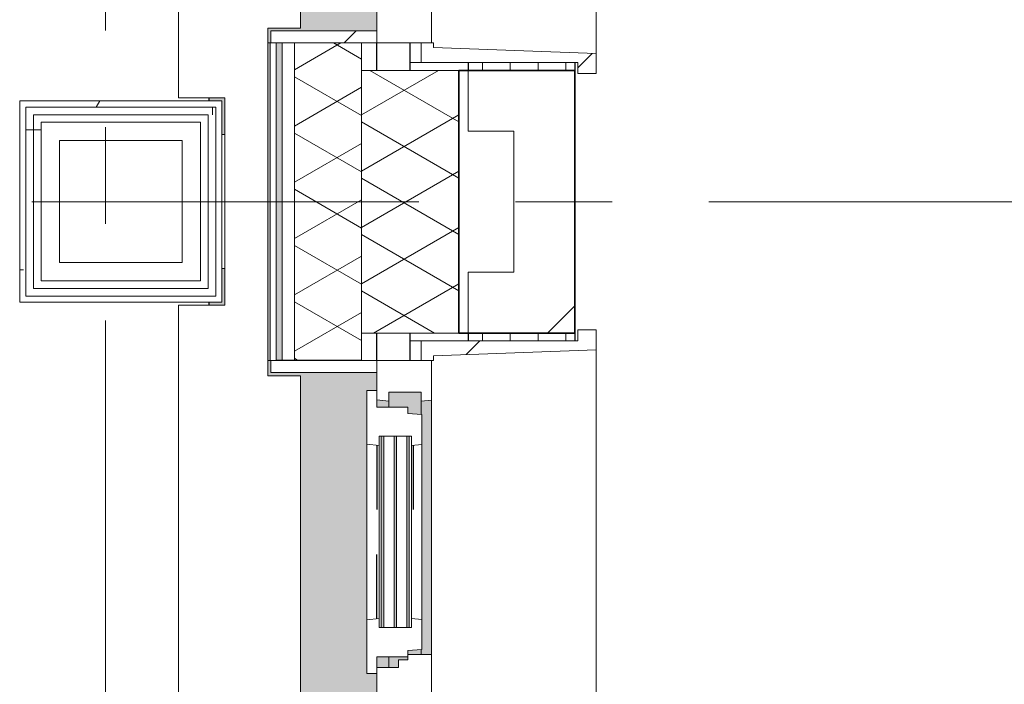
# Model space of a CAD drawing. Extents: x 3165 to 57695, y -7842 to 39081.
# Tile 190 of 248: x 53876 to 55492, y 13036 to 14127. Entities that reach past the tile are written whole.
import ezdxf

# ---------------------------------------------------------------- set-up
doc = ezdxf.new("R2010")
doc.units = 0
doc.header["$LTSCALE"] = 50
doc.linetypes.add('Onderlegger 3e verdieping$0$gestippeld', pattern=[6.35, 3.175, -3.175])
doc.linetypes.add('Onderlegger 3e verdieping$0$stramien', pattern=[22.225, 12.7, -3.175, 3.175, -3.175])
doc.layers.get('0').update_dxf_attribs({"linetype": 'CONTINUOUS'})
for name, color, linetype, lineweight in [('Onderlegger 3e verdieping$0$A-DETL-MBND', 8, 'CONTINUOUS', 18), ('Onderlegger 3e verdieping$0$A-FLOR-OTLN', 8, 'CONTINUOUS', 18), ('Onderlegger 3e verdieping$0$A-GLAZ', 8, 'CONTINUOUS', 25), ('Onderlegger 3e verdieping$0$A-GLAZ-GLAS', 8, 'CONTINUOUS', 25), ('Onderlegger 3e verdieping$0$A-WALL', 8, 'CONTINUOUS', 25), ('Onderlegger 3e verdieping$0$A-WALL-MBNI', 8, 'CONTINUOUS', 25), ('Onderlegger 3e verdieping$0$A-WALL-PATT', 8, 'CONTINUOUS', 50), ('Onderlegger 3e verdieping$0$I-WALL', 8, 'CONTINUOUS', 25), ('Onderlegger 3e verdieping$0$S-GRID', 8, 'CONTINUOUS', 18)]:
    doc.layers.add(name, color=color, linetype=linetype, lineweight=lineweight)
pattern_1 = [(270, (61808.196, 35828.203), (45.688, 3e-15), []), (0, (61808.2, 35828.2), (45.688, 105), [45.688, -45.688])]
pattern_2 = [(0, (0, 0), (406.4, 101.6), [33.528, -271.272, 33.528, -271.272, -1625.6]), (0, (0, 0), (406.4, 101.6), [-609.6, 33.528, -576.072, 33.528, -271.272, -711.2]), (0, (0, 0), (406.4, 101.6), [-1524, 33.528, -169.672, 33.528, -474.472]), (120, (152.4, 50.8), (-291.18818, 301.15272), [33.528, -271.272, 33.528, -271.272, -1625.6]), (120, (152.4, 50.8), (-291.18818, 301.15272), [-609.6, 33.528, -576.072, 33.528, -271.272, -711.2]), (120, (152.4, 50.8), (-291.18818, 301.15272), [-1524, 33.528, -169.672, 33.528, -474.472]), (240, (203.2, 254), (-115.21182, -402.75272), [33.528, -271.272, 33.528, -271.272, -1625.6]), (240, (203.2, 254), (-115.21182, -402.75272), [-609.6, 33.528, -576.072, 33.528, -271.272, -711.2]), (240, (203.2, 254), (-115.21182, -402.75272), [-1524, 33.528, -169.672, 33.528, -474.472])]
pattern_3 = [(0, (53875.76, 13595.87), (0, 500), []), (0, (53875.76, 13545.87), (0, 500), []), (0, (53875.76, 13495.87), (0, 500), []), (0, (53875.76, 13445.87), (0, 500), [])]
pattern_4 = [(315, (-14745.2, 54611.6), (212.132, 212.132), [])]
pattern_5 = [(315, (-12911.22, 54611.6), (212.132, 212.132), [])]

# ---------------------------------------------------------------- blocks, each defined once
blk = doc.blocks.new('Onderlegger 3e verdieping$0$31_KA_Houten kozijn metselwerkgevel met draaiend deel verdieping - 31_KA_Houten kozijn metselwerkgevel met draaiend deel verdieping-V219-Plotview 3e Verdieping - schaal 1 op 100')
at = {"layer": 'Onderlegger 3e verdieping$0$A-GLAZ'}
blk.add_hatch(color=256, dxfattribs=at).paths.add_polyline_path([(-656.5, 328.5), (-656.5, 323.5), (-636.5, 323.5), (-636.5, 150), (143, 150), (143, 166), (607, 165.2), (607, 150), (636.5, 150), (636.5, 323.5), (656.5, 323.5), (656.5, 328.5), (630.8, 328.5), (630.8, 275), (-632.2, 275), (-632.2, 328.5), (-636.5, 328.5)], flags=0)
at = {"layer": 'Onderlegger 3e verdieping$0$A-GLAZ', "lineweight": 18}
h = blk.add_hatch(dxfattribs=at)
h.set_pattern_fill('FP_399', color=256, style=0, pattern_type=2)
h.set_pattern_definition(pattern_4)
h.paths.add_polyline_path([(-656.5, 150), (-636.5, 150), (-636.5, 323.5), (-656.5, 323.5), (-656.5, 165.2)], flags=0)
h.paths.add_polyline_path([(636.5, 165.2), (636.5, 150), (656.5, 150), (656.5, 323.5), (636.5, 323.5)], flags=0)
h = blk.add_hatch(dxfattribs=at)
h.set_pattern_fill('FP_399', color=256, style=0, pattern_type=2)
h.set_pattern_definition(pattern_4)
h.paths.add_polyline_path([(-706.5, -210.1), (-673.9, -210.1), (-664.2, 56.9), (-656.5, 56.9), (-656.5, 76.9), (-688.5, 76.9), (-688.5, -180.1), (-706.5, -180.1)], flags=0)
for p, q in [((-656.5, 323.5), (-656.5, 328.5)), ((-636.5, 323.5), (-656.5, 323.5)), ((-656.5, 323.5), (-656.5, 150)), ((-636.5, 150), (-636.5, 323.5)), ((-656.5, 150), (-636.5, 150)), ((-591.8, 150), (-656.5, 150)), ((-656.5, 150), (-656.5, 60)), ((-688.5, 94.9), (-688.5, 76.9)), ((-656.5, 76.9), (-688.5, 76.9)), ((-688.5, 76.9), (-688.5, -180.1)), ((-656.5, 56.9), (-656.5, 76.9)), ((-673.9, -210.1), (-664.2, 56.9)), ((-664.2, 56.9), (-656.5, 56.9)), ((-656.5, 60), (-591.1, 60)), ((-688.5, -180.1), (-706.5, -180.1)), ((-706.5, -180.1), (-706.5, -210.1)), ((-706.5, -210.1), (-673.9, -210.1)), ((673.9, -210.1), (-673.9, -210.1))]:
    blk.add_line(p, q, dxfattribs=at)
blk = doc.blocks.new('Onderlegger 3e verdieping$0$31_KA_Houten kozijn metselwerkgevel met draaiend deel verdieping - 31_KA_Houten kozijn metselwerkgevel met draaiend deel verdieping-V223-Plotview 3e Verdieping - schaal 1 op 100')
at = {"layer": 'Onderlegger 3e verdieping$0$A-GLAZ'}
blk.add_hatch(color=256, dxfattribs=at).paths.add_polyline_path([(-656.5, 328.5), (-655.8, 323.5), (-636.5, 323.5), (-636.5, 150), (143, 150), (143, 166), (607, 165.2), (607, 150), (636.5, 150), (636.5, 323.5), (656.5, 323.5), (656.5, 328.5), (631.5, 328.5), (631.5, 275), (-631.5, 275), (-631.5, 328.5), (-655.8, 328.5)], flags=0)
at = {"layer": 'Onderlegger 3e verdieping$0$A-GLAZ', "lineweight": 18}
h = blk.add_hatch(dxfattribs=at)
h.set_pattern_fill('FP_402', color=256, style=0, pattern_type=2)
h.set_pattern_definition(pattern_5)
h.paths.add_polyline_path([(-656.5, 323.5), (-656.5, 150), (-636.5, 150), (-636.5, 323.5)], flags=0)
h.paths.add_polyline_path([(636.5, 323.5), (636.5, 150), (656.5, 150), (656.5, 323.5)], flags=0)
at = {"layer": 'Onderlegger 3e verdieping$0$A-GLAZ'}
h = blk.add_hatch(color=256, dxfattribs=at)
h.paths.add_polyline_path([(-591.8, 150), (-589.5, 129.8), (92, 129.8), (94.3, 150), (-589.5, 150)], flags=0)
h.paths.add_polyline_path([(152.5, 129.8), (170, 129.8), (170, 150), (152.5, 150), (152.5, 145.4)], flags=0)
h.paths.add_polyline_path([(580, 145.8), (580, 129.8), (589.5, 129.8), (591.8, 150), (580, 150)], flags=0)
h = blk.add_hatch(color=256, dxfattribs=at)
h.paths.add_polyline_path([(-604.5, 101.3), (-604.5, 84.3), (107, 84.3), (107, 101.3), (-591.8, 101.3)], flags=0)
h.paths.add_polyline_path([(-604.5, 129.8), (-604.5, 126.3), (107, 126.3), (107, 129.8), (-591.8, 129.8)], flags=0)
h.paths.add_polyline_path([(-604.5, 122.3), (-604.5, 105.3), (107, 105.3), (107, 122.3), (-591.8, 122.3)], flags=0)
h.paths.add_polyline_path([(-604.5, 80.3), (-604.5, 77), (107, 77), (107, 80.3), (-594.4, 80.3)], flags=0)
h.paths.add_polyline_path([(152.5, 126.3), (152.5, 114), (165, 114), (165, 99), (170, 99), (170, 129.8), (152.5, 129.8)], flags=0)
h.paths.add_polyline_path([(174, 84.3), (174, 77), (182.1, 77), (180.5, 99), (174, 99), (174, 93)], flags=0)
h.paths.add_polyline_path([(567.9, 77), (604.5, 77), (604.5, 129.8), (580, 129.8), (580, 99), (569.5, 99), (569.1, 93)], flags=0)
h = blk.add_hatch(color=256, dxfattribs=at)
h.paths.add_polyline_path([(-591.1, 60), (93.6, 60), (92, 77), (-589.5, 77)], flags=0)
h.paths.add_polyline_path([(174, 60), (591.1, 60), (589.5, 77), (174, 76)], flags=0)
at = {"layer": 'Onderlegger 3e verdieping$0$A-GLAZ', "lineweight": 18}
h = blk.add_hatch(dxfattribs=at)
h.set_pattern_fill('FP_402', color=256, style=0, pattern_type=2)
h.set_pattern_definition(pattern_5)
h.paths.add_polyline_path([(656.5, 56.9), (664.2, 56.9), (673.9, -210.1), (706.5, -210.1), (706.5, -180.1), (688.5, -180.1), (688.5, 76.9), (656.5, 76.9)], flags=0)
for p, q in [((636.5, 323.5), (636.5, 150)), ((656.5, 323.5), (636.5, 323.5)), ((656.5, 328.5), (656.5, 323.5)), ((656.5, 150), (656.5, 323.5)), ((143, 150), (94.3, 150)), ((152.5, 114), (152.5, 150)), ((591.8, 150), (589.5, 129.8)), ((656.5, 150), (607, 150)), ((636.5, 150), (656.5, 150)), ((656.5, 60), (656.5, 150)), ((152.5, 129.8), (170, 129.8)), ((580, 129.8), (589.5, 129.8)), ((589.5, 129.8), (604.5, 129.8)), ((604.5, 129.8), (604.5, 77)), ((165, 114), (152.5, 114)), ((165, 99), (165, 114)), ((170, 99), (165, 99)), ((174, 60), (174, 99)), ((688.5, 76.9), (688.5, 94.9)), ((182.1, 77), (174, 77)), ((589.5, 77), (567.9, 77)), ((604.5, 77), (589.5, 77)), ((589.5, 77), (591.1, 60)), ((656.5, 76.9), (688.5, 76.9)), ((656.5, 56.9), (656.5, 76.9)), ((688.5, 76.9), (688.5, -180.1)), ((93.6, 60), (174, 60)), ((174, 60), (591.1, 60)), ((591.1, 60), (656.5, 60)), ((664.2, 56.9), (656.5, 56.9)), ((673.9, -210.1), (664.2, 56.9)), ((688.5, -180.1), (706.5, -180.1)), ((706.5, -180.1), (706.5, -210.1)), ((673.9, -210.1), (-673.9, -210.1)), ((706.5, -210.1), (673.9, -210.1))]:
    blk.add_line(p, q, dxfattribs=at)
blk = doc.blocks.new('Onderlegger 3e verdieping$0$31_KA_Houten kozijn draaiend deel metselwerkgevel - Type-V224-Plotview 3e Verdieping - schaal 1 op 100')
at = {"layer": 'Onderlegger 3e verdieping$0$A-GLAZ-GLAS', "lineweight": 18}
h = blk.add_hatch(dxfattribs=at)
h.set_pattern_fill('FP_403', color=256, style=0, pattern_type=2)
h.set_pattern_definition([(315, (-13081.2, 54461.6), (707.107, 707.107), []), (45, (-13081.2, 54461.6), (-707.107, 707.107), [])])
h.paths.add_polyline_path([(-27, 15.2), (-27, 0), (0, 0), (0, -51), (10.5, -51), (12.2, -74), (61.4, -74), (63, -57), (48, -57), (48, -4.2), (63, -4.2), (60.7, 16), (-27, 16)], flags=0)
h.paths.add_polyline_path([(347, -57), (348.6, -74), (397.8, -74), (399.5, -51), (410, -51), (410, 0), (437, 0), (437, 16), (349.2, 15.2), (347, -4.2), (362, -4.2), (362, -57)], flags=0)
at = {"layer": 'Onderlegger 3e verdieping$0$A-GLAZ', "lineweight": 18}
for p, q in [((60.7, 16), (-27, 16)), ((-27, 16), (-27, 0)), ((63, -4.2), (60.7, 16)), ((349.3, 16), (60.7, 16)), ((349.3, 16), (347, -4.2)), ((437, 16), (349.3, 16)), ((410, 0), (437, 0)), ((437, 0), (437, 16)), ((-27, 0), (0, 0)), ((0, 0), (0, -51)), ((48, -7.5), (48, -4.2)), ((48, -4.2), (63, -4.2)), ((48, -28.5), (48, -11.5)), ((63, -4.2), (347, -4.2)), ((347, -4.2), (362, -4.2)), ((362, -4.2), (362, -7.5)), ((362, -11.5), (362, -28.5)), ((410, -51), (410, 0)), ((48, -49.5), (48, -32.5)), ((362, -32.5), (362, -49.5)), ((0, -51), (10.5, -51)), ((10.5, -51), (12.2, -74)), ((48, -57), (48, -53.5)), ((63, -57), (48, -57)), ((61.4, -74), (63, -57)), ((347, -57), (63, -57)), ((362, -57), (347, -57)), ((347, -57), (348.6, -74)), ((362, -53.5), (362, -57)), ((397.8, -74), (399.5, -51)), ((399.5, -51), (410, -51)), ((12.2, -74), (61.4, -74)), ((61.4, -74), (348.6, -74)), ((348.6, -74), (397.8, -74))]:
    blk.add_line(p, q, dxfattribs=at)
at = {"layer": 'Onderlegger 3e verdieping$0$A-GLAZ', "linetype": 'Onderlegger 3e verdieping$0$gestippeld'}
blk.add_line((347.3, -60), (241.8, -60), dxfattribs=at)
at = {"layer": 'Onderlegger 3e verdieping$0$A-GLAZ-GLAS'}
for p, q in [((62.5, 0), (168.2, 0)), ((347.5, 0), (241.8, 0))]:
    blk.add_line(p, q, dxfattribs=at)
blk = doc.blocks.new('Onderlegger 3e verdieping$0$31_KA_Houten kozijn metselwerkgevel triple glas - Type-9950170-Plotview 3e Verdieping - schaal 1 op 100')
at = {"layer": 'Onderlegger 3e verdieping$0$A-GLAZ'}
for points in [[(277.4, 0), (0, 0), (0, -4), (314, -4), (314, 0)], [(277.4, -21), (0, -21), (0, -25), (314, -25), (314, -21)], [(314, -42), (0, -42), (0, -46), (314, -46)]]:
    blk.add_hatch(color=256, dxfattribs=at).paths.add_polyline_path(points, flags=0)
at = {"layer": 'Onderlegger 3e verdieping$0$A-GLAZ', "lineweight": 18}
for p, q in [((314, 0), (0, 0)), ((0, 0), (0, -4)), ((314, -4), (314, 0)), ((0, -4), (314, -4)), ((314, -21), (0, -21)), ((0, -21), (0, -25)), ((0, -25), (314, -25)), ((314, -25), (314, -21)), ((314, -42), (0, -42)), ((0, -42), (0, -46)), ((0, -46), (314, -46)), ((314, -46), (314, -42))]:
    blk.add_line(p, q, dxfattribs=at)
blk = doc.blocks.new('Onderlegger 3e verdieping$0$43_KA_stucwerk tegen borstwering onderkant verdieping1 - 43_KA_stucwerk tegen borstwering onderkant verdieping-10163052-Plotview 3e Verdieping - schaal 1 op 100')
at = {"layer": 'Onderlegger 3e verdieping$0$A-DETL-MBND'}
h = blk.add_hatch(color=256, dxfattribs=at)
h.paths.add_polyline_path([(54137, 2578.2), (54286.6, 2578.2), (54286.6, 3088), (54283.1, 3088), (54282, 2828.4), (54216.6, 2828.4), (54216.6, 2668.2), (54036.6, 2667.4), (54036.6, 2578.2)], flags=0)
h.paths.add_polyline_path([(54286.6, 4401), (54286.6, 4921.4), (54283.1, 4921.4), (54283.1, 4401)], flags=0)
h.paths.add_polyline_path([(54212.4, 4491.5), (54212.4, 4551.9), (54207.4, 4551.9), (54207.4, 4496.5), (54186.6, 4496.5), (54186.6, 4491.5), (54207.4, 4491.5)], flags=0)
h.paths.add_polyline_path([(54212.4, 4771.9), (54212.4, 4831.9), (54186.6, 4831.9), (54187.6, 4826.9), (54207.4, 4826.9), (54207.4, 4771.9)], flags=0)
h.paths.add_polyline_path([(54283.1, 6234.4), (54286.6, 6234.4), (54286.6, 6754.7), (54283.1, 6754.7), (54283.1, 6324.9)], flags=0)
h.paths.add_polyline_path([(54197.4, 6324.9), (54212.4, 6324.9), (54212.4, 6385.2), (54207.4, 6385.2), (54207.4, 6329.9), (54186.6, 6329.9), (54186.6, 6324.9), (54191.6, 6324.9)], flags=0)
h.paths.add_polyline_path([(54212.4, 6605.2), (54212.4, 6665.2), (54186.6, 6665.2), (54187.6, 6660.2), (54207.4, 6660.2), (54207.4, 6605.2)], flags=0)
h.paths.add_polyline_path([(54283.1, 8067.7), (54286.6, 8067.7), (54286.6, 8280.9), (54283.1, 8280.9), (54283.1, 8132.1)], flags=0)
h.paths.add_polyline_path([(54207.4, 8158.2), (54212.4, 8158.2), (54212.4, 8218.5), (54207.4, 8218.5), (54207.4, 8163.2), (54186.6, 8163.2), (54186.6, 8158.2), (54197.4, 8158.2)], flags=0)
h.paths.add_polyline_path([(54286.6, 8375.9), (54286.6, 8588.1), (54283.1, 8588.1), (54283.1, 8375.9)], flags=0)
h.paths.add_polyline_path([(54212.4, 8438.5), (54212.4, 8498.5), (54186.6, 8498.5), (54187.6, 8493.5), (54207.4, 8493.5), (54207.4, 8438.5)], flags=0)
h.paths.add_polyline_path([(54283.1, 9901.1), (54286.6, 9901.1), (54286.6, 10421.4), (54283.1, 10421.4), (54283.1, 9991.5)], flags=0)
h.paths.add_polyline_path([(54212.4, 9991.5), (54212.4, 10051.9), (54207.4, 10051.9), (54207.4, 9996.5), (54186.6, 9996.5), (54186.6, 9991.5), (54207.4, 9991.5)], flags=0)
h.paths.add_polyline_path([(54212.4, 10271.9), (54212.4, 10331.9), (54186.6, 10331.9), (54187.6, 10326.9), (54207.4, 10326.9), (54207.4, 10271.9)], flags=0)
h.paths.add_polyline_path([(54283.1, 11734.4), (54286.6, 11734.4), (54286.6, 11947.7), (54283.1, 11947.7), (54283.1, 11813)], flags=0)
h.paths.add_polyline_path([(54197.4, 11824.9), (54212.4, 11824.9), (54212.4, 11885.2), (54207.4, 11885.2), (54207.4, 11829.9), (54186.6, 11829.9), (54186.6, 11824.9)], flags=0)
h.paths.add_polyline_path([(54283.1, 12042.7), (54286.6, 12042.7), (54286.6, 12254.7), (54283.1, 12254.7), (54283.1, 12165.2)], flags=0)
h.paths.add_polyline_path([(54212.4, 12105.2), (54212.4, 12165.2), (54186.6, 12165.2), (54187.6, 12160.2), (54207.4, 12160.2), (54207.4, 12105.2)], flags=0)
h.paths.add_polyline_path([(54283.1, 13567.7), (54286.6, 13567.7), (54286.6, 14088.7), (54283.1, 14088.7), (54283.1, 13658.2)], flags=0)
h.paths.add_polyline_path([(54207.4, 13658.2), (54212.4, 13658.2), (54212.4, 13718.5), (54207.4, 13718.5), (54207.4, 13663.2), (54186.6, 13663.2), (54186.6, 13658.2), (54197.4, 13658.2)], flags=0)
h.paths.add_polyline_path([(54207.4, 13938.5), (54212.4, 13938.5), (54212.4, 13998.5), (54186.6, 13998.5), (54187.6, 13993.5), (54207.4, 13993.5), (54207.4, 13958.5)], flags=0)
h.paths.add_polyline_path([(54286.6, 15401.7), (54286.6, 15922), (54283.1, 15922), (54283.1, 15401.7)], flags=0)
h.paths.add_polyline_path([(54186.6, 15491.5), (54212.4, 15491.5), (54212.4, 15551.9), (54207.4, 15551.9), (54207.4, 15496.5), (54186.6, 15496.5), (54186.6, 15493.9)], flags=0)
h.paths.add_polyline_path([(54207.4, 15771.9), (54212.4, 15771.9), (54212.4, 15831.9), (54186.6, 15831.9), (54187.6, 15826.9), (54207.4, 15826.9), (54207.4, 15791.9)], flags=0)
h.paths.add_polyline_path([(54283.1, 17235), (54286.6, 17235), (54286.6, 17447.4), (54283.1, 17447.4), (54283.1, 17324.9)], flags=0)
h.paths.add_polyline_path([(54207.4, 17324.9), (54212.4, 17324.9), (54212.4, 17385.2), (54207.4, 17385.2), (54207.4, 17329.9), (54186.6, 17329.9), (54186.6, 17324.9), (54197.4, 17324.9)], flags=0)
h.paths.add_polyline_path([(54286.6, 17542.4), (54286.6, 17755.4), (54283.1, 17755.4), (54283.1, 17542.4)], flags=0)
h.paths.add_polyline_path([(54212.4, 17605.2), (54212.4, 17665.2), (54186.6, 17665.2), (54187.6, 17660.2), (54207.4, 17659.2), (54207.4, 17605.2)], flags=0)
h.paths.add_polyline_path([(54286.6, 19068.4), (54286.6, 19278.7), (54283.1, 19278.7), (54283.1, 19068.4)], flags=0)
h.paths.add_polyline_path([(54197.4, 19158.2), (54212.4, 19158.2), (54212.4, 19218.5), (54207.4, 19218.5), (54207.4, 19163.2), (54186.6, 19163.2), (54186.6, 19158.2), (54191.6, 19158.2)], flags=0)
h.paths.add_polyline_path([(54286.6, 19373.7), (54286.6, 19588), (54283.1, 19588), (54283.1, 19373.7)], flags=0)
h.paths.add_polyline_path([(54207.4, 19438.5), (54212.4, 19438.5), (54212.4, 19498.5), (54186.6, 19498.5), (54186.6, 19493.5), (54207.4, 19493.5), (54207.4, 19458.5)], flags=0)
h.paths.add_polyline_path([(54286.6, 20901), (54286.6, 21113.7), (54283.1, 21113.7), (54283.1, 20901)], flags=0)
h.paths.add_polyline_path([(54187.7, 20991.2), (54212.4, 20991.2), (54212.4, 21051.9), (54207.4, 21051.9), (54207.4, 20996.2), (54186.6, 20996.2), (54186.6, 20991.2)], flags=0)
h.paths.add_polyline_path([(54283.1, 21208.7), (54286.6, 21208.7), (54286.6, 21421.4), (54283.1, 21421.4), (54283.1, 21331.5)], flags=0)
h.paths.add_polyline_path([(54212.4, 21271.9), (54212.4, 21331.5), (54186.6, 21331.5), (54186.6, 21326.5), (54207.4, 21326.5), (54207.4, 21271.9)], flags=0)
h.paths.add_polyline_path([(54286.6, 22734.4), (54286.6, 23254.7), (54283.1, 23254.7), (54283.1, 22734.4)], flags=0)
h.paths.add_polyline_path([(54197.4, 22824.9), (54212.4, 22824.9), (54212.4, 22885.2), (54207.4, 22885.2), (54207.4, 22829.9), (54186.6, 22829.9), (54187.7, 22824.9), (54191.6, 22824.9)], flags=0)
h.paths.add_polyline_path([(54212.4, 23105.2), (54212.4, 23165.2), (54186.6, 23165.2), (54186.6, 23160.2), (54207.4, 23160.2), (54207.4, 23105.2)], flags=0)
h.paths.add_polyline_path([(54286.6, 24567.7), (54286.6, 25088), (54283.1, 25088), (54283.1, 24567.7)], flags=0)
h.paths.add_polyline_path([(54186.6, 24658.2), (54212.4, 24658.2), (54212.4, 24718.5), (54207.4, 24718.5), (54207.4, 24663.2), (54186.6, 24663.2)], flags=0)
h.paths.add_polyline_path([(54212.4, 24938.5), (54212.4, 24998.5), (54186.6, 24998.5), (54186.6, 24993.5), (54207.4, 24993.5), (54207.4, 24938.5)], flags=0)
h.paths.add_polyline_path([(54286.6, 26401), (54286.6, 26614.2), (54283.1, 26614.2), (54283.1, 26401)], flags=0)
h.paths.add_polyline_path([(54212.4, 26491.5), (54212.4, 26551.9), (54207.4, 26551.9), (54207.4, 26496.5), (54186.6, 26496.5), (54187.7, 26491.5), (54207.4, 26491.5)], flags=0)
h.paths.add_polyline_path([(54286.6, 26709.2), (54286.6, 26921.4), (54283.1, 26921.4), (54283.1, 26709.2)], flags=0)
h.paths.add_polyline_path([(54212.4, 26771.9), (54212.4, 26831.9), (54186.6, 26831.9), (54186.6, 26826.9), (54207.4, 26826.9), (54207.4, 26771.9)], flags=0)
h.paths.add_polyline_path([(54283.1, 28234.4), (54286.6, 28234.4), (54286.6, 28754.7), (54283.1, 28754.7), (54283.1, 28268.9)], flags=0)
h.paths.add_polyline_path([(54197.4, 28324.9), (54212.4, 28324.9), (54212.4, 28385.2), (54207.4, 28385.2), (54207.4, 28329.9), (54186.6, 28329.9), (54187.7, 28324.9)], flags=0)
h.paths.add_polyline_path([(54212.4, 28605.2), (54212.4, 28665.2), (54186.6, 28665.2), (54186.6, 28660.2), (54207.4, 28660.2), (54207.4, 28605.2)], flags=0)
h.paths.add_polyline_path([(54283.1, 30067.7), (54286.6, 30067.7), (54286.6, 30280.9), (54283.1, 30280.9), (54283.1, 30158.2)], flags=0)
h.paths.add_polyline_path([(54191.6, 30158.2), (54212.4, 30158.2), (54212.4, 30218.5), (54207.4, 30217.6), (54207.4, 30163.2), (54186.6, 30163.2), (54187.7, 30158.2)], flags=0)
h.paths.add_polyline_path([(54286.6, 30375.9), (54286.6, 30588), (54283.1, 30588), (54283.1, 30375.9)], flags=0)
h.paths.add_polyline_path([(54207.4, 30438.5), (54212.4, 30438.5), (54212.4, 30498.5), (54186.6, 30498.5), (54186.6, 30493.5), (54207.4, 30493.5), (54207.4, 30458.5)], flags=0)
h.paths.add_polyline_path([(54283.1, 31901), (54286.6, 31901), (54286.6, 32421.4), (54283.1, 32421.4), (54283.1, 31949.8)], flags=0)
h.paths.add_polyline_path([(54187.7, 31991.5), (54212.4, 31991.5), (54212.4, 32051.9), (54207.4, 32051.9), (54207.4, 31996.5), (54186.6, 31996.5), (54186.6, 31991.5)], flags=0)
h.paths.add_polyline_path([(54207.4, 32271.9), (54212.4, 32271.9), (54212.4, 32331.9), (54186.6, 32331.9), (54186.6, 32326.9), (54207.4, 32326.9), (54207.4, 32291.9)], flags=0)
h.paths.add_polyline_path([(54286.6, 33734.4), (54286.6, 34255.4), (54283.1, 34255.4), (54283.1, 33734.4)], flags=0)
h.paths.add_polyline_path([(54186.6, 33824.9), (54212.4, 33824.9), (54212.4, 33885.2), (54207.4, 33885.2), (54207.4, 33829.9), (54186.6, 33829.9)], flags=0)
h.paths.add_polyline_path([(54207.4, 34105.2), (54212.4, 34105.2), (54212.4, 34165.2), (54186.6, 34165.2), (54186.9, 34160.2), (54207.4, 34160.2), (54207.4, 34115)], flags=0)
h.paths.add_polyline_path([(54283.4, 35568.4), (54286.6, 35568.4), (54286.6, 36078.2), (54036.6, 36078.2), (54036.6, 35993.5), (54202.4, 35993.5), (54202.4, 35663.2), (54186.6, 35663.2), (54186.6, 35658.2), (54207.4, 35658.2), (54207.4, 35827.9), (54283.1, 35827.9), (54283.1, 35568.4)], flags=0)
h.paths.add_polyline_path([(19068.1, 35978.2), (19076.6, 35978.2), (19076.6, 36078.2), (18923.1, 36078.2), (18923.1, 36074.7), (19068.1, 36074.7), (19068.1, 35978.3)], flags=0)
h.paths.add_polyline_path([(17464.9, 35978.2), (17464.9, 35993.2), (17234.8, 35993.2), (17234.8, 35978.2), (17239.9, 35978.2), (17240, 35988.2), (17460, 35988.2), (17460, 35978.2)], flags=0)
h.paths.add_polyline_path([(15626.6, 35978.2), (15631.6, 35978.2), (15631.6, 35993.2), (15401.4, 35993.2), (15401.4, 35978.2), (15406.6, 35978.2), (15406.6, 35988.2), (15626.6, 35988.2)], flags=0)
h.paths.add_polyline_path([(13568.1, 35978.2), (13573.3, 35978.2), (13573.3, 35988.2), (13635.8, 35989.2), (13635.8, 35993.2), (13568.1, 35993.2), (13568.1, 35988.2)], flags=0)
h.paths.add_polyline_path([(13798.3, 35978.2), (13798.3, 35993.2), (13730.8, 35993.2), (13730.8, 35988.2), (13793.3, 35988.2), (13793.3, 35978.2)], flags=0)
h.paths.add_polyline_path([(11734.8, 35978.2), (11739.9, 35978.2), (11740, 35988.2), (11802.4, 35989), (11802.4, 35993.2), (11734.8, 35993.2), (11734.8, 35988.2)], flags=0)
h.paths.add_polyline_path([(10131.6, 35978.2), (10131.6, 35993.2), (10064.1, 35993.2), (10064.1, 35988.2), (10126.6, 35988.2), (10126.6, 35978.2)], flags=0)
h.paths.add_polyline_path([(11964.9, 35978.2), (11964.9, 35993.2), (11897.4, 35993.2), (11897.4, 35988.2), (11960, 35988.2), (11960, 35978.2)], flags=0)
h.paths.add_polyline_path([(9901.4, 35978.2), (9906.6, 35978.2), (9906.6, 35988.2), (9969.1, 35988.2), (9969.1, 35993.2), (9901.4, 35993.2), (9901.4, 35988.2)], flags=0)
h.paths.add_polyline_path([(8298.3, 35978.2), (8298.3, 35993.2), (8068.1, 35993.2), (8068.1, 35978.2), (8073.3, 35978.2), (8073.3, 35988.2), (8293.3, 35988.2), (8293.3, 35978.2)], flags=0)
h.paths.add_polyline_path([(6460, 35978.2), (6464.9, 35978.2), (6464.9, 35993.2), (6234.8, 35993.2), (6234.8, 35978.2), (6239.9, 35978.2), (6240, 35988.2), (6460, 35988.2)], flags=0)
h.paths.add_polyline_path([(4626.6, 35978.2), (4631.6, 35978.2), (4631.6, 35993.2), (4516.6, 35993.2), (4516.6, 35988.2), (4626.6, 35988.2)], flags=0)
h.paths.add_polyline_path([(11589.8, 36074.7), (11802.4, 36074.7), (11802.4, 36078.2), (11589.8, 36078.2)], flags=0)
h.paths.add_polyline_path([(13423.1, 36074.7), (13635.8, 36074.7), (13635.8, 36078.2), (13423.1, 36078.2)], flags=0)
h.paths.add_polyline_path([(17089.8, 36074.7), (17610.1, 36074.7), (17610.1, 36078.2), (17089.8, 36078.2)], flags=0)
h.paths.add_polyline_path([(10198.2, 36074.7), (10276.8, 36074.7), (10276.8, 36078.2), (10064.1, 36078.2), (10064.1, 36074.7), (10131.6, 36074.7)], flags=0)
h.paths.add_polyline_path([(13798.3, 36074.7), (13943.4, 36074.7), (13943.4, 36078.2), (13730.8, 36078.2), (13730.8, 36074.7)], flags=0)
h.paths.add_polyline_path([(15767.9, 36074.7), (15776.8, 36074.7), (15776.8, 36078.2), (15256.4, 36078.2), (15256.4, 36074.7), (15631.6, 36074.7)], flags=0)
h.paths.add_polyline_path([(12110.1, 36074.7), (12110.1, 36078.2), (11897.4, 36078.2), (11897.4, 36074.7), (12054.7, 36074.7)], flags=0)
h.paths.add_polyline_path([(4557, 36074.7), (4776.8, 36074.7), (4776.8, 36078.2), (4516.6, 36078.2), (4516.6, 36074.7)], flags=0)
h.paths.add_polyline_path([(9901.4, 36074.7), (9969.1, 36074.7), (9969.1, 36078.2), (9756.4, 36078.2), (9756.4, 36074.7), (9888.7, 36074.7)], flags=0)
h.paths.add_polyline_path([(8032.2, 36074.7), (8443.4, 36074.7), (8443.4, 36078.2), (7923.1, 36078.2), (7923.1, 36074.7)], flags=0)
h.paths.add_polyline_path([(6610.1, 36074.7), (6610.1, 36078.2), (6089.8, 36078.2), (6089.8, 36074.7), (6485, 36074.7)], flags=0)
for p, q in [((54286.6, 14088.7), (54286.6, 13567.7)), ((54212.4, 13938.5), (54207.4, 13938.5)), ((54207.4, 13718.5), (54212.4, 13718.5))]:
    blk.add_line(p, q, dxfattribs=at)
blk = doc.blocks.new('Onderlegger 3e verdieping$0$vensterbank tweede verdieping2 - vensterbank tweede verdieping-12045771-Plotview 3e Verdieping - schaal 1 op 100')
at = {"layer": 'Onderlegger 3e verdieping$0$A-GLAZ', "lineweight": 18}
for p, q in [((54136.6, 15491.5), (54136.6, 13998.5)), ((54336.6, 14113), (54336.6, 15376)), ((54283.1, 13542.7), (54283.1, 14113)), ((54283.1, 14113), (54336.6, 14113)), ((54136.6, 13998.5), (54212.4, 13998.5)), ((54212.4, 13998.5), (54212.4, 13658.2)), ((54212.4, 13658.2), (54136.6, 13658.2)), ((54136.6, 13658.2), (54136.6, 12165.2)), ((54336.6, 13542.7), (54283.1, 13542.7)), ((54336.6, 12279.7), (54336.6, 13542.7))]:
    blk.add_line(p, q, dxfattribs=at)
blk = doc.blocks.new('Onderlegger 3e verdieping')
at = {"layer": 'Onderlegger 3e verdieping$0$A-WALL-PATT', "lineweight": 18}
h = blk.add_hatch(dxfattribs=at)
h.set_pattern_fill('FP_426', color=256, angle=60, style=0, pattern_type=2)
h.set_pattern_definition([(150, (54396.6, 19258.2), (-80.01037, -46.18203), []), (210, (54396.6, 19350.6), (-0.01037, -92.38203), [])])
h.paths.add_polyline_path([(54436.6, 2428.2), (54436.6, 3088), (54326.6, 3088), (54326.6, 2428.2)], flags=0)
h.paths.add_polyline_path([(54436.6, 4401.7), (54436.5, 4921.4), (54326.6, 4921.4), (54326.6, 4401.7)], flags=0)
h.paths.add_polyline_path([(54436.6, 6235), (54436.5, 6754.7), (54326.6, 6754.7), (54326.6, 6235)], flags=0)
h.paths.add_polyline_path([(54436.6, 8068.4), (54436.6, 8588.1), (54326.6, 8588.1), (54326.6, 8068.4)], flags=0)
h.paths.add_polyline_path([(54326.6, 9901.7), (54436.6, 9901.7), (54436.5, 10421.4), (54326.6, 10421.4), (54326.6, 10080.8)], flags=0)
h.paths.add_polyline_path([(54436.6, 11735), (54436.6, 12254.7), (54326.6, 12254.7), (54326.6, 11735)], flags=0)
h.paths.add_polyline_path([(54326.6, 13568.4), (54436.6, 13568.4), (54436.6, 14088.7), (54326.6, 14088.7), (54326.6, 13761.7)], flags=0)
h.paths.add_polyline_path([(54326.6, 15401.7), (54436.6, 15401.7), (54436.6, 15922), (54326.6, 15922), (54326.6, 15493.9)], flags=0)
h.paths.add_polyline_path([(54326.6, 17235), (54436.6, 17235), (54436.6, 17755.4), (54326.6, 17755.4), (54326.6, 17442.7)], flags=0)
h.paths.add_polyline_path([(54436.6, 19068.4), (54436.6, 19588), (54326.6, 19588), (54326.6, 19068.4)], flags=0)
h.paths.add_polyline_path([(54436.6, 20901.7), (54436.6, 21421.4), (54326.6, 21421.4), (54326.6, 20901.7)], flags=0)
h.paths.add_polyline_path([(54326.6, 22735), (54436.6, 22735), (54436.6, 23254.7), (54326.6, 23254.7), (54326.6, 22855.8)], flags=0)
h.paths.add_polyline_path([(54436.6, 24568.4), (54436.5, 25088), (54326.6, 25088), (54326.6, 24568.4)], flags=0)
h.paths.add_polyline_path([(54436.6, 26401.7), (54436.5, 26921.4), (54326.6, 26921.4), (54326.6, 26401.7)], flags=0)
h.paths.add_polyline_path([(54436.6, 28235), (54436.5, 28754.7), (54326.6, 28754.7), (54326.6, 28235)], flags=0)
h.paths.add_polyline_path([(54326.6, 30068.4), (54436.6, 30068.4), (54436.5, 30588), (54326.6, 30588), (54326.6, 30217.6)], flags=0)
h.paths.add_polyline_path([(54326.6, 31901.7), (54436.6, 31901.7), (54436.5, 32421.4), (54326.6, 32421.4), (54326.6, 31949.8)], flags=0)
h.paths.add_polyline_path([(54436.6, 33735), (54436.6, 34255.4), (54326.6, 34255.4), (54326.6, 33735)], flags=0)
h.paths.add_polyline_path([(54436.6, 35568.4), (54436.6, 36118.2), (54326.6, 36118.2), (54326.6, 35568.4)], flags=0)
h = blk.add_hatch(dxfattribs=at)
h.set_pattern_fill('FP_11', color=256, style=0, pattern_type=2)
h.set_pattern_definition(pattern_2)
h.paths.add_polyline_path([(54296.6, 2558.2), (54306.6, 2558.2), (54306.6, 3088), (54296.6, 3088), (54296.6, 2568.2)], flags=0)
h.paths.add_polyline_path([(54306.6, 4401.7), (54306.6, 4921.4), (54296.6, 4921.4), (54296.6, 4401.7)], flags=0)
h.paths.add_polyline_path([(54306.6, 6235), (54306.6, 6754.7), (54296.6, 6754.7), (54296.6, 6235)], flags=0)
h.paths.add_polyline_path([(54296.6, 8068.4), (54306.6, 8068.4), (54306.6, 8588.1), (54296.6, 8588.1), (54296.6, 8132.1)], flags=0)
h.paths.add_polyline_path([(54306.6, 9901.7), (54306.6, 10421.4), (54296.6, 10421.4), (54296.6, 9901.7)], flags=0)
h.paths.add_polyline_path([(54306.6, 11735), (54306.6, 12254.7), (54296.6, 12254.7), (54296.6, 11735)], flags=0)
h.paths.add_polyline_path([(54306.6, 13568.4), (54306.6, 14088.7), (54296.6, 14088.7), (54296.6, 13568.4)], flags=0)
h.paths.add_polyline_path([(54306.6, 15401.7), (54306.6, 15922), (54296.6, 15922), (54296.6, 15401.7)], flags=0)
h.paths.add_polyline_path([(54296.6, 17235), (54306.6, 17235), (54306.6, 17755.4), (54296.6, 17755.4), (54296.6, 17442.7)], flags=0)
h.paths.add_polyline_path([(54306.6, 19068.4), (54306.6, 19588), (54296.6, 19588), (54296.6, 19068.4)], flags=0)
h.paths.add_polyline_path([(54306.6, 20901.7), (54306.6, 21421.4), (54296.6, 21421.4), (54296.6, 20901.7)], flags=0)
h.paths.add_polyline_path([(54296.6, 22735), (54306.6, 22735), (54306.6, 23254.7), (54296.6, 23254.7), (54296.6, 22855.8)], flags=0)
h.paths.add_polyline_path([(54306.6, 24568.4), (54306.6, 25088), (54296.6, 25088), (54296.6, 24568.4)], flags=0)
h.paths.add_polyline_path([(54296.6, 26401.7), (54306.6, 26401.7), (54306.6, 26921.4), (54296.6, 26921.4), (54296.6, 26536.7)], flags=0)
h.paths.add_polyline_path([(54306.6, 28235), (54306.6, 28754.7), (54296.6, 28754.7), (54296.6, 28235)], flags=0)
h.paths.add_polyline_path([(54296.6, 30068.4), (54306.6, 30068.4), (54306.6, 30588), (54296.6, 30588), (54296.6, 30217.6)], flags=0)
h.paths.add_polyline_path([(54306.6, 31901.7), (54306.6, 32421.4), (54296.6, 32421.4), (54296.6, 31901.7)], flags=0)
h.paths.add_polyline_path([(54306.6, 33735), (54306.6, 34255.4), (54296.6, 34255.4), (54296.6, 33735)], flags=0)
h.paths.add_polyline_path([(54306.6, 35568.4), (54306.6, 36088.2), (54296.6, 36088.2), (54296.6, 35568.4)], flags=0)
h = blk.add_hatch(dxfattribs=at)
h.set_pattern_fill('FP_6', color=256, angle=60, style=0, pattern_type=2)
h.set_pattern_definition([(150, (54746.6, 18953.2), (-80.01037, -46.18203), []), (210, (54746.6, 19045.6), (-0.01037, -92.38203), [])])
h.paths.add_polyline_path([(54436.6, 2268.2), (54596.6, 2268.2), (54596.6, 3043), (54436.6, 3043), (54436.6, 2428.2)], flags=0)
h.paths.add_polyline_path([(54436.6, 4446), (54596.6, 4446), (54596.6, 4876.4), (54436.6, 4876.4), (54436.6, 4451.2)], flags=0)
h.paths.add_polyline_path([(54436.6, 6279.4), (54596.6, 6279.4), (54596.6, 6709.7), (54436.6, 6709.7), (54436.6, 6399.9)], flags=0)
h.paths.add_polyline_path([(54596.6, 8112.7), (54596.6, 8543.1), (54436.6, 8543.1), (54436.6, 8112.7), (54446.4, 8112.7)], flags=0)
h.paths.add_polyline_path([(54596.6, 9946.1), (54596.6, 10376.4), (54436.6, 10376.4), (54436.6, 9946.1), (54446.4, 9946.1)], flags=0)
h.paths.add_polyline_path([(54596.6, 11779.4), (54596.6, 12209.7), (54436.6, 12209.7), (54436.6, 11779.4), (54446.4, 11779.4)], flags=0)
h.paths.add_polyline_path([(54446.4, 13612.7), (54596.6, 13612.7), (54596.6, 14043.7), (54436.6, 14043.7), (54436.6, 13612.7)], flags=0)
h.paths.add_polyline_path([(54436.6, 15446.7), (54596.6, 15446.7), (54596.6, 15877), (54436.6, 15877), (54436.6, 15493.9)], flags=0)
h.paths.add_polyline_path([(54436.6, 17280), (54596.6, 17280), (54596.6, 17710.4), (54436.6, 17710.4), (54436.6, 17442.7)], flags=0)
h.paths.add_polyline_path([(54596.6, 19113.4), (54596.6, 19543), (54436.6, 19543), (54436.6, 19113.4), (54446.4, 19113.4)], flags=0)
h.paths.add_polyline_path([(54436.6, 20946), (54596.6, 20946), (54596.6, 21376.4), (54436.6, 21376.4), (54436.6, 21123.6)], flags=0)
h.paths.add_polyline_path([(54436.6, 22779.4), (54596.6, 22779.4), (54596.6, 23209.7), (54436.6, 23209.7), (54436.6, 22855.8)], flags=0)
h.paths.add_polyline_path([(54596.6, 24612.7), (54596.6, 25043), (54436.6, 25043), (54436.6, 24612.7), (54446.4, 24612.7)], flags=0)
h.paths.add_polyline_path([(54436.6, 26446), (54596.6, 26446), (54596.6, 26876.4), (54436.6, 26876.4), (54436.6, 26536.7)], flags=0)
h.paths.add_polyline_path([(54436.6, 28279.4), (54596.6, 28279.4), (54596.6, 28709.7), (54436.6, 28709.7), (54436.6, 28485.4)], flags=0)
h.paths.add_polyline_path([(54446.4, 30112.7), (54596.6, 30112.7), (54596.6, 30543), (54436.6, 30543), (54436.6, 30112.7)], flags=0)
h.paths.add_polyline_path([(54436.6, 31946), (54596.6, 31946), (54596.6, 32376.4), (54436.6, 32376.4), (54436.6, 31949.8)], flags=0)
h.paths.add_polyline_path([(54446.4, 33779.4), (54596.6, 33779.4), (54596.6, 34210.4), (54436.6, 34210.4), (54436.6, 33779.4)], flags=0)
h.paths.add_polyline_path([(54446.4, 35613.4), (54596.6, 35613.4), (54596.6, 35828.2), (54436.6, 35828.2), (54436.6, 35613.4)], flags=0)
h = blk.add_hatch(dxfattribs=at)
h.set_pattern_fill('FP_1', color=256, angle=45, style=0, pattern_type=2)
h.set_pattern_definition([(45, (400, -4e-13), (-565.685, 565.685), []), (45, (600, -6e-13), (-565.685, 565.685), [])])
h.paths.add_polyline_path([(54786.6, 2078.2), (54786.6, 3043), (54611.6, 3043), (54611.6, 2943), (54686.6, 2943), (54686.6, 2078.2)], flags=0)
h.paths.add_polyline_path([(54786.6, 4446), (54786.6, 4876.4), (54611.6, 4876.4), (54611.6, 4776.4), (54686.6, 4776.4), (54686.6, 4546), (54611.6, 4546), (54611.6, 4446), (54755.8, 4446)], flags=0)
h.paths.add_polyline_path([(54786.6, 6279.4), (54786.6, 6709.7), (54611.6, 6709.7), (54611.6, 6609.7), (54686.6, 6609.7), (54686.6, 6379.4), (54611.6, 6379.4), (54611.6, 6279.4), (54755.8, 6279.4)], flags=0)
h.paths.add_polyline_path([(54786.6, 8112.7), (54786.6, 8543.1), (54611.6, 8543.1), (54611.6, 8443.1), (54686.6, 8443.1), (54686.6, 8212.7), (54611.6, 8212.7), (54611.6, 8112.7), (54755.8, 8112.7)], flags=0)
h.paths.add_polyline_path([(54611.6, 9946.1), (54786.6, 9946.1), (54786.6, 10376.4), (54611.6, 10376.4), (54611.6, 10276.4), (54686.6, 10276.4), (54686.6, 10046.1), (54611.6, 10046.1)], flags=0)
h.paths.add_polyline_path([(54611.6, 11779.4), (54786.6, 11779.4), (54786.6, 12209.7), (54611.6, 12209.7), (54611.6, 12109.7), (54686.6, 12109.7), (54686.6, 11879.4), (54611.6, 11879.4), (54611.6, 11813)], flags=0)
h.paths.add_polyline_path([(54755.8, 13612.7), (54786.6, 13612.7), (54786.6, 14043.7), (54611.6, 14043.7), (54611.6, 13943.7), (54686.6, 13943.7), (54686.6, 13712.7), (54611.6, 13712.7), (54611.6, 13612.7)], flags=0)
h.paths.add_polyline_path([(54755.8, 15446.7), (54786.6, 15446.7), (54786.6, 15877), (54611.6, 15877), (54611.6, 15777), (54686.6, 15777), (54686.6, 15546.7), (54611.6, 15546.7), (54611.6, 15446.7)], flags=0)
h.paths.add_polyline_path([(54786.6, 17280), (54786.6, 17710.4), (54611.6, 17710.4), (54611.6, 17610.4), (54686.6, 17610.4), (54686.6, 17380), (54611.6, 17380), (54611.6, 17280)], flags=0)
h.paths.add_polyline_path([(54755.8, 19113.4), (54786.6, 19113.4), (54786.6, 19543), (54611.6, 19543), (54611.6, 19443), (54686.6, 19443), (54686.6, 19213.4), (54611.6, 19213.4), (54611.6, 19113.4)], flags=0)
h.paths.add_polyline_path([(54611.6, 20946), (54786.6, 20946), (54786.6, 21376.4), (54611.6, 21376.4), (54611.6, 21276.4), (54686.6, 21276.4), (54686.6, 21046), (54611.6, 21046)], flags=0)
h.paths.add_polyline_path([(54755.8, 22779.4), (54786.6, 22779.4), (54786.6, 23209.7), (54611.6, 23209.7), (54611.6, 23109.7), (54686.6, 23109.7), (54686.6, 22879.4), (54611.6, 22879.4), (54611.6, 22779.4)], flags=0)
h.paths.add_polyline_path([(54611.6, 24612.7), (54786.6, 24612.7), (54786.6, 25043), (54611.6, 25043), (54611.6, 24943), (54686.6, 24943), (54686.6, 24712.7), (54611.6, 24712.7)], flags=0)
h.paths.add_polyline_path([(54611.6, 26446), (54786.6, 26446), (54786.6, 26876.4), (54611.6, 26876.4), (54611.6, 26776.4), (54686.6, 26776.4), (54686.6, 26546), (54611.6, 26546)], flags=0)
h.paths.add_polyline_path([(54611.6, 28279.4), (54786.6, 28279.4), (54786.6, 28709.7), (54611.6, 28709.7), (54611.6, 28609.7), (54686.6, 28609.7), (54686.6, 28379.4), (54611.6, 28379.4)], flags=0)
h.paths.add_polyline_path([(54786.6, 30112.7), (54786.6, 30543), (54611.6, 30543), (54611.6, 30443), (54686.6, 30443), (54686.6, 30212.7), (54611.6, 30212.7), (54611.6, 30112.7), (54755.8, 30112.7)], flags=0)
h.paths.add_polyline_path([(54611.6, 31946), (54786.6, 31946), (54786.6, 32376.4), (54611.6, 32376.4), (54611.6, 32276.4), (54686.6, 32276.4), (54686.6, 32046), (54611.6, 32046), (54611.6, 31949.8)], flags=0)
h.paths.add_polyline_path([(54611.6, 33779.4), (54786.6, 33779.4), (54786.6, 34210.4), (54611.6, 34210.4), (54611.6, 34110.4), (54686.6, 34110.4), (54686.6, 33879.4), (54611.6, 33879.4)], flags=0)
h.paths.add_polyline_path([(54786.6, 35613.4), (54786.6, 35828.2), (54686.6, 35828.2), (54686.6, 35713.4), (54611.6, 35713.4), (54611.6, 35613.4), (54755.8, 35613.4)], flags=0)
h = blk.add_hatch(dxfattribs=at)
h.set_pattern_fill('FP_7', color=256, style=0, pattern_type=2)
h.set_pattern_definition(pattern_1)
h.paths.add_polyline_path([(54611.6, 14043.7), (54786.6, 14043.7), (54786.6, 14056.7), (54611.6, 14056.7)], flags=0)
h.paths.add_polyline_path([(54755.8, 15433.7), (54786.6, 15433.7), (54786.6, 15446.7), (54611.6, 15446.7), (54611.6, 15433.7), (54686.6, 15433.7)], flags=0)
h = blk.add_hatch(dxfattribs=at)
h.set_pattern_fill('FP_11', color=256, style=0, pattern_type=2)
h.set_pattern_definition(pattern_2)
h.paths.add_polyline_path([(54197.4, 13983.5), (54207.4, 13983.5), (54207.4, 13993.5), (53875.8, 13993.5), (53875.8, 13983.5), (54137, 13983.5)], flags=0)
h = blk.add_hatch(dxfattribs=at)
h.set_pattern_fill('FP_11', color=256, style=0, pattern_type=2)
h.set_pattern_definition(pattern_2)
h.paths.add_polyline_path([(53885.8, 13663.2), (53885.8, 13983.5), (53875.8, 13983.5), (53875.8, 13663.2)], flags=0)
h = blk.add_hatch(dxfattribs=at)
h.set_pattern_fill('FP_56', color=256, angle=-270, style=0, pattern_type=2)
h.set_pattern_definition([(270, (53841.6, 13993.53), (500, 3e-14), []), (270, (53791.6, 13993.53), (500, 3e-14), []), (270, (53741.6, 13993.53), (500, 3e-14), []), (270, (53691.6, 13993.53), (500, 3e-14), [])])
h.paths.add_polyline_path([(54137, 13971), (54197.4, 13971), (54197.4, 13983.5), (53885.8, 13983.5), (53885.8, 13971), (53898.3, 13971)], flags=0)
h = blk.add_hatch(dxfattribs=at)
h.set_pattern_fill('FP_57', color=256, angle=90, style=0, pattern_type=2)
h.set_pattern_definition(pattern_3)
h.paths.add_polyline_path([(53898.3, 13673.2), (53898.3, 13971), (53885.8, 13971), (53885.8, 13673.2)], flags=0)
h = blk.add_hatch(dxfattribs=at)
h.set_pattern_fill('FP_57', color=256, angle=90, style=0, pattern_type=2)
h.set_pattern_definition(pattern_3)
h.paths.add_polyline_path([(53910.8, 13685.7), (53910.8, 13958.5), (53898.3, 13958.5), (53898.3, 13685.7)], flags=0)
h = blk.add_hatch(dxfattribs=at)
h.set_pattern_fill('FP_7', color=256, style=0, pattern_type=2)
h.set_pattern_definition(pattern_1)
h.paths.add_polyline_path([(54611.6, 12209.7), (54786.6, 12209.7), (54786.6, 12222.7), (54611.6, 12222.7)], flags=0)
h.paths.add_polyline_path([(54755.8, 13599.7), (54786.6, 13599.7), (54786.6, 13612.7), (54611.6, 13612.7), (54611.6, 13599.7), (54686.6, 13599.7)], flags=0)
at = {"layer": 'Onderlegger 3e verdieping$0$A-FLOR-OTLN'}
for p, q in [((54186.3, 13998.5), (54186.3, 13993.5)), ((54186.6, 13993.5), (54186.6, 13998.5)), ((54186.3, 13663.2), (54186.3, 13658.2)), ((54186.6, 13658.2), (54186.6, 13663.2))]:
    blk.add_line(p, q, dxfattribs=at)
at = {"layer": 'Onderlegger 3e verdieping$0$A-WALL'}
for p, q in [((54461.6, 14043.7), (54461.6, 14088.7)), ((54516.7, 14043.7), (54516.7, 14088.7)), ((54611.6, 14056.7), (54611.6, 14043.7)), ((54786.6, 14056.7), (54786.6, 14043.7)), ((54461.6, 13567.7), (54461.6, 13612.7)), ((54516.7, 13567.7), (54516.7, 13612.7)), ((54611.6, 13612.7), (54611.6, 13599.7)), ((54786.6, 13612.7), (54786.6, 13599.7))]:
    blk.add_line(p, q, dxfattribs=at)
at = {"layer": 'Onderlegger 3e verdieping$0$A-WALL', "lineweight": 18}
for p, q in [((54436.6, 14043.7), (54436.6, 13612.7)), ((54596.6, 14043.7), (54436.6, 14043.7)), ((54611.6, 14043.7), (54611.6, 13943.7)), ((54686.6, 13943.7), (54611.6, 13943.7)), ((54686.6, 13712.7), (54686.6, 13943.7)), ((54611.6, 13712.7), (54611.6, 13612.7)), ((54611.6, 13712.7), (54686.6, 13712.7)), ((54436.6, 13612.7), (54596.6, 13612.7))]:
    blk.add_line(p, q, dxfattribs=at)
at = {"layer": 'Onderlegger 3e verdieping$0$A-WALL', "lineweight": 35}
for p, q in [((54786.6, 14043.7), (54596.6, 14043.7)), ((54596.6, 13612.7), (54596.6, 14043.7)), ((54786.6, 13612.7), (54786.6, 14043.7)), ((54596.6, 13612.7), (54786.6, 13612.7))]:
    blk.add_line(p, q, dxfattribs=at)
at = {"layer": 'Onderlegger 3e verdieping$0$I-WALL', "lineweight": 18}
for p, q in [((54296.6, 14088.7), (54296.6, 13568.4)), ((54306.6, 13568.4), (54306.6, 14088.7)), ((54326.6, 13568.4), (54326.6, 14088.7)), ((54436.6, 13568.4), (54436.6, 14088.7)), ((54207.4, 13993.5), (53875.8, 13993.5)), ((53875.8, 13993.5), (53875.8, 13663.2)), ((54197.4, 13983.5), (53885.8, 13983.5)), ((53885.8, 13983.5), (53885.8, 13673.2)), ((54197.4, 13983.5), (54197.4, 13673.2)), ((54207.4, 13663.2), (54207.4, 13993.5)), ((54184.9, 13971), (53898.3, 13971)), ((53898.3, 13971), (53898.3, 13685.7)), ((54184.9, 13971), (54184.9, 13685.7)), ((54172.4, 13958.5), (53910.8, 13958.5)), ((53910.8, 13958.5), (53910.8, 13698.2)), ((54172.4, 13958.5), (54172.4, 13698.2)), ((53940.8, 13928.5), (54142.4, 13928.5)), ((53940.8, 13728.2), (53940.8, 13928.5)), ((54142.4, 13928.5), (54142.4, 13728.2)), ((54142.4, 13728.2), (53940.8, 13728.2)), ((54172.4, 13698.2), (53910.8, 13698.2)), ((54197.4, 13673.2), (53885.8, 13673.2)), ((54184.9, 13685.7), (53898.3, 13685.7)), ((53875.8, 13663.2), (54207.4, 13663.2)), ((54296.6, 13568.4), (54436.6, 13568.4))]:
    blk.add_line(p, q, dxfattribs=at)
at = {"layer": 'Onderlegger 3e verdieping$0$S-GRID', "linetype": 'Onderlegger 3e verdieping$0$stramien'}
for p, q in [((54016.6, 38080.6), (54016.6, 989.5)), ((35004.5, 13828.2), (56107.8, 13828.2))]:
    blk.add_line(p, q, dxfattribs=at)
at = {"layer": 'Onderlegger 3e verdieping$0$A-GLAZ'}
blk.add_blockref('Onderlegger 3e verdieping$0$vensterbank tweede verdieping2 - vensterbank tweede verdieping-12045771-Plotview 3e Verdieping - schaal 1 op 100', (0, 0), dxfattribs=at)
at = {"layer": 'Onderlegger 3e verdieping$0$A-GLAZ', "rotation": 89.99999999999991}
for name, p in [('Onderlegger 3e verdieping$0$31_KA_Houten kozijn metselwerkgevel met draaiend deel verdieping - 31_KA_Houten kozijn metselwerkgevel met draaiend deel verdieping-V219-Plotview 3e Verdieping - schaal 1 op 100', (54611.6, 14745.2)), ('Onderlegger 3e verdieping$0$31_KA_Houten kozijn metselwerkgevel met draaiend deel verdieping - 31_KA_Houten kozijn metselwerkgevel met draaiend deel verdieping-V223-Plotview 3e Verdieping - schaal 1 op 100', (54611.6, 12911.2)), ('Onderlegger 3e verdieping$0$31_KA_Houten kozijn draaiend deel metselwerkgevel - Type-V224-Plotview 3e Verdieping - schaal 1 op 100', (54461.6, 13081.2)), ('Onderlegger 3e verdieping$0$31_KA_Houten kozijn metselwerkgevel triple glas - Type-9950170-Plotview 3e Verdieping - schaal 1 op 100', (54469.1, 13129.2))]:
    blk.add_blockref(name, p, dxfattribs=at)
at = {"layer": 'Onderlegger 3e verdieping$0$A-WALL-MBNI', "lineweight": 18}
blk.add_blockref('Onderlegger 3e verdieping$0$43_KA_stucwerk tegen borstwering onderkant verdieping1 - 43_KA_stucwerk tegen borstwering onderkant verdieping-10163052-Plotview 3e Verdieping - schaal 1 op 100', (0, 0), dxfattribs=at)

msp = doc.modelspace()

# ---------------------------------------------------------------- block references
msp.add_blockref('Onderlegger 3e verdieping', (0, 0))

doc.saveas('drawing.dxf')
